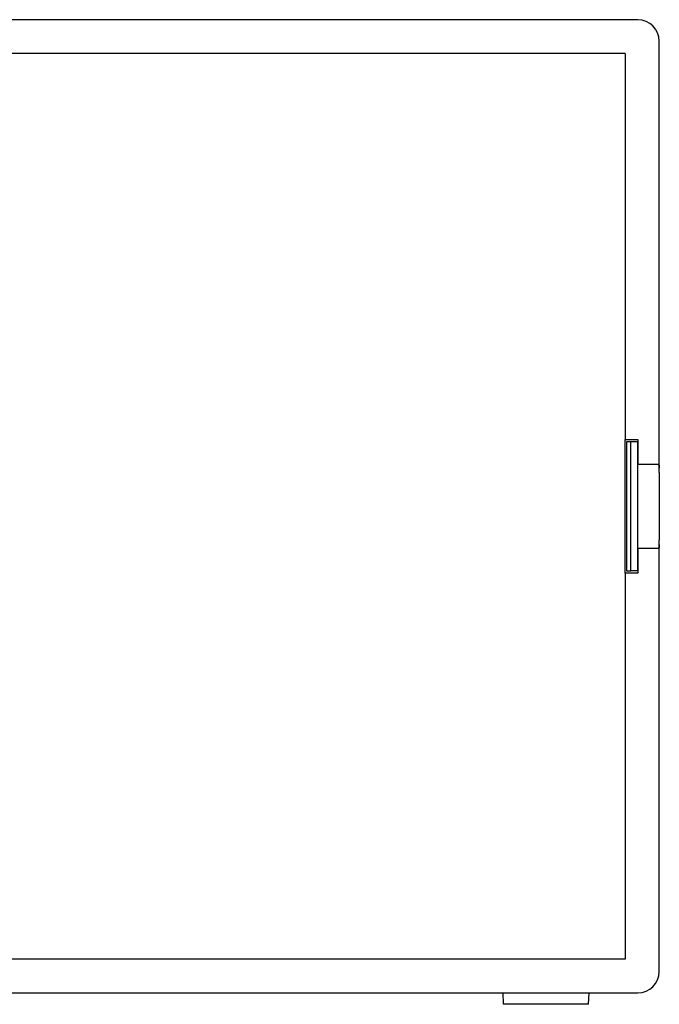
# Model space of a CAD drawing. Extents: x -55 to 3310, y -427 to 1727.
# Tile 75 of 79: x 1228 to 1510, y 487 to 922. Entities that reach past the tile are written whole.
import ezdxf

# ---------------------------------------------------------------- set-up
doc = ezdxf.new("R2010")
doc.units = 0
doc.linetypes.add('DURCHGEHEND', pattern=[0])
doc.layers.add('KF_PASSIO_SUB_15_FRONT', color=7, linetype='DURCHGEHEND')

# ---------------------------------------------------------------- blocks, each defined once
blk = doc.blocks.new('KF_PASSIO_SUB_15_FRONT')
at = {"layer": 'KF_PASSIO_SUB_15_FRONT'}
for p, q in [((270.5, 0), (-270.5, 0)), ((280, -10), (280, -9.5)), ((280, -198.197), (280, -10)), ((265, -15), (-265, -15)), ((265, -15), (265, -185.5)), ((265, -185.5), (270.5, -185.5)), ((265, -195), (265, -185.5)), ((267.5, -186.5), (265.5, -186.5)), ((265.5, -186.5), (265.5, -243.5)), ((267.5, -243.5), (267.5, -186.5)), ((270.5, -186.5), (267.5, -186.5)), ((270.5, -185.5), (270.5, -196.5)), ((270.5, -243.5), (270.5, -186.5)), ((265, -235), (265, -195)), ((279.514, -196.5), (270.5, -196.5)), ((280, -200), (280, -198.197)), ((280, -200), (280, -230)), ((280, -231.803), (280, -230)), ((270.5, -233.5), (279.514, -233.5)), ((270.5, -233.5), (270.5, -244.5)), ((280, -420), (280, -231.803)), ((265, -244.5), (265, -235)), ((265.5, -243.5), (267.5, -243.5)), ((270.5, -243.5), (267.5, -243.5)), ((265, -244.5), (265, -415)), ((270.5, -244.5), (265, -244.5)), ((265, -415), (-265, -415)), ((280, -420.5), (280, -420)), ((-270.5, -430), (270.5, -430)), ((211.2, -435), (211.025, -430)), ((248.8, -435), (248.975, -430)), ((248.8, -435), (211.2, -435))]:
    blk.add_line(p, q, dxfattribs=at)
for points in [[(279.514, -196.5, 0), (279.518, -196.5, 0), (279.523, -196.5, 0), (279.527, -196.5, 0), (279.531, -196.5, 0), (279.535, -196.501, 0), (279.54, -196.501, 0), (279.544, -196.501, 0), (279.548, -196.502, 0), (279.552, -196.502, 0), (279.557, -196.503, 0), (279.561, -196.503, 0), (279.565, -196.504, 0), (279.569, -196.504, 0), (279.573, -196.505, 0), (279.577, -196.506, 0), (279.582, -196.507, 0), (279.586, -196.508, 0), (279.59, -196.509, 0), (279.594, -196.51, 0), (279.598, -196.511, 0), (279.602, -196.512, 0), (279.606, -196.513, 0), (279.61, -196.514, 0), (279.614, -196.515, 0), (279.618, -196.517, 0), (279.622, -196.518, 0), (279.626, -196.519, 0), (279.63, -196.521, 0), (279.634, -196.522, 0), (279.637, -196.524, 0), (279.641, -196.526, 0), (279.645, -196.527, 0), (279.649, -196.529, 0), (279.653, -196.531, 0), (279.656, -196.533, 0), (279.66, -196.534, 0), (279.664, -196.536, 0), (279.668, -196.538, 0), (279.671, -196.541, 0), (279.675, -196.543, 0), (279.679, -196.545, 0), (279.682, -196.547, 0), (279.686, -196.549, 0), (279.69, -196.552, 0), (279.693, -196.554, 0), (279.697, -196.557, 0), (279.7, -196.559, 0), (279.704, -196.562, 0), (279.707, -196.564, 0), (279.711, -196.567, 0), (279.714, -196.57, 0), (279.718, -196.572, 0), (279.721, -196.575, 0), (279.725, -196.578, 0), (279.728, -196.581, 0), (279.731, -196.584, 0), (279.735, -196.587, 0), (279.738, -196.59, 0), (279.741, -196.594, 0), (279.744, -196.597, 0), (279.748, -196.6, 0), (279.751, -196.604, 0), (279.754, -196.607, 0), (279.757, -196.61, 0), (279.761, -196.614, 0), (279.764, -196.618, 0), (279.767, -196.621, 0), (279.77, -196.625, 0), (279.773, -196.629, 0), (279.776, -196.632, 0), (279.779, -196.636, 0), (279.782, -196.64, 0), (279.785, -196.644, 0), (279.788, -196.648, 0), (279.791, -196.652, 0), (279.794, -196.657, 0), (279.797, -196.661, 0), (279.8, -196.665, 0), (279.803, -196.669, 0), (279.805, -196.674, 0), (279.808, -196.678, 0), (279.811, -196.683, 0), (279.814, -196.687, 0), (279.816, -196.692, 0), (279.819, -196.697, 0), (279.822, -196.701, 0), (279.825, -196.706, 0), (279.827, -196.711, 0), (279.83, -196.716, 0), (279.832, -196.721, 0), (279.835, -196.726, 0), (279.837, -196.731, 0), (279.84, -196.736, 0), (279.842, -196.741, 0), (279.845, -196.747, 0), (279.847, -196.752, 0), (279.85, -196.757, 0), (279.852, -196.763, 0), (279.855, -196.768, 0), (279.857, -196.774, 0), (279.859, -196.78, 0), (279.862, -196.785, 0), (279.864, -196.791, 0), (279.866, -196.797, 0), (279.868, -196.803, 0), (279.87, -196.809, 0), (279.873, -196.815, 0), (279.875, -196.821, 0), (279.877, -196.827, 0), (279.879, -196.833, 0), (279.881, -196.839, 0), (279.883, -196.845, 0), (279.885, -196.852, 0), (279.887, -196.858, 0), (279.889, -196.864, 0), (279.891, -196.871, 0), (279.893, -196.877, 0), (279.895, -196.884, 0), (279.897, -196.891, 0), (279.899, -196.897, 0), (279.901, -196.904, 0), (279.903, -196.911, 0), (279.904, -196.918, 0), (279.906, -196.925, 0), (279.908, -196.931, 0), (279.91, -196.938, 0), (279.911, -196.945, 0), (279.913, -196.953, 0), (279.915, -196.96, 0), (279.917, -196.967, 0), (279.918, -196.974, 0), (279.92, -196.981, 0), (279.921, -196.989, 0), (279.923, -196.996, 0), (279.925, -197.004, 0), (279.926, -197.011, 0), (279.928, -197.019, 0), (279.929, -197.026, 0), (279.931, -197.034, 0), (279.932, -197.042, 0), (279.934, -197.049, 0), (279.935, -197.057, 0), (279.936, -197.065, 0), (279.938, -197.073, 0), (279.939, -197.081, 0), (279.94, -197.089, 0), (279.942, -197.097, 0), (279.943, -197.105, 0), (279.944, -197.113, 0), (279.946, -197.121, 0), (279.947, -197.129, 0), (279.948, -197.137, 0), (279.949, -197.145, 0), (279.951, -197.154, 0), (279.952, -197.162, 0), (279.953, -197.17, 0), (279.954, -197.179, 0), (279.955, -197.187, 0), (279.956, -197.196, 0), (279.957, -197.204, 0), (279.959, -197.213, 0), (279.96, -197.221, 0), (279.961, -197.23, 0), (279.962, -197.239, 0), (279.963, -197.247, 0), (279.964, -197.256, 0), (279.965, -197.265, 0), (279.966, -197.274, 0), (279.967, -197.283, 0), (279.967, -197.292, 0), (279.968, -197.301, 0), (279.969, -197.31, 0), (279.97, -197.319, 0), (279.971, -197.328, 0), (279.972, -197.337, 0), (279.973, -197.346, 0), (279.973, -197.355, 0), (279.974, -197.364, 0), (279.975, -197.374, 0), (279.976, -197.383, 0), (279.977, -197.392, 0), (279.977, -197.401, 0), (279.978, -197.411, 0), (279.979, -197.42, 0), (279.979, -197.43, 0), (279.98, -197.439, 0), (279.981, -197.449, 0), (279.981, -197.458, 0), (279.982, -197.468, 0), (279.983, -197.477, 0), (279.983, -197.487, 0), (279.984, -197.497, 0), (279.984, -197.506, 0), (279.985, -197.516, 0), (279.986, -197.526, 0), (279.986, -197.535, 0), (279.987, -197.545, 0), (279.987, -197.555, 0), (279.988, -197.565, 0), (279.988, -197.575, 0), (279.989, -197.585, 0), (279.989, -197.595, 0), (279.989, -197.605, 0), (279.99, -197.616, 0), (279.99, -197.626, 0), (279.991, -197.636, 0), (279.991, -197.646, 0), (279.992, -197.657, 0), (279.992, -197.667, 0), (279.992, -197.678, 0), (279.993, -197.688, 0), (279.993, -197.699, 0), (279.993, -197.71, 0), (279.994, -197.72, 0), (279.994, -197.731, 0), (279.994, -197.742, 0), (279.995, -197.753, 0), (279.995, -197.764, 0), (279.995, -197.775, 0), (279.996, -197.786, 0), (279.996, -197.797, 0), (279.996, -197.808, 0), (279.996, -197.819, 0), (279.997, -197.83, 0), (279.997, -197.841, 0), (279.997, -197.852, 0), (279.997, -197.864, 0), (279.997, -197.875, 0), (279.998, -197.886, 0), (279.998, -197.898, 0), (279.998, -197.909, 0), (279.998, -197.921, 0), (279.998, -197.932, 0), (279.998, -197.944, 0), (279.999, -197.956, 0), (279.999, -197.967, 0), (279.999, -197.979, 0), (279.999, -197.991, 0), (279.999, -198.003, 0), (279.999, -198.015, 0), (279.999, -198.026, 0), (279.999, -198.038, 0), (280, -198.05, 0), (280, -198.062, 0), (280, -198.074, 0), (280, -198.087, 0), (280, -198.099, 0), (280, -198.111, 0), (280, -198.123, 0), (280, -198.135, 0), (280, -198.148, 0), (280, -198.16, 0), (280, -198.172, 0), (280, -198.185, 0), (280, -198.197, 0)], [(280, -231.803, 0), (280, -231.815, 0), (280, -231.828, 0), (280, -231.84, 0), (280, -231.852, 0), (280, -231.865, 0), (280, -231.877, 0), (280, -231.889, 0), (280, -231.901, 0), (280, -231.913, 0), (280, -231.926, 0), (280, -231.938, 0), (280, -231.95, 0), (279.999, -231.962, 0), (279.999, -231.974, 0), (279.999, -231.985, 0), (279.999, -231.997, 0), (279.999, -232.009, 0), (279.999, -232.021, 0), (279.999, -232.033, 0), (279.999, -232.044, 0), (279.998, -232.056, 0), (279.998, -232.068, 0), (279.998, -232.079, 0), (279.998, -232.091, 0), (279.998, -232.102, 0), (279.998, -232.114, 0), (279.997, -232.125, 0), (279.997, -232.136, 0), (279.997, -232.148, 0), (279.997, -232.159, 0), (279.997, -232.17, 0), (279.996, -232.181, 0), (279.996, -232.192, 0), (279.996, -232.203, 0), (279.996, -232.214, 0), (279.995, -232.225, 0), (279.995, -232.236, 0), (279.995, -232.247, 0), (279.994, -232.258, 0), (279.994, -232.269, 0), (279.994, -232.28, 0), (279.993, -232.29, 0), (279.993, -232.301, 0), (279.993, -232.312, 0), (279.992, -232.322, 0), (279.992, -232.333, 0), (279.992, -232.343, 0), (279.991, -232.354, 0), (279.991, -232.364, 0), (279.99, -232.374, 0), (279.99, -232.384, 0), (279.989, -232.395, 0), (279.989, -232.405, 0), (279.989, -232.415, 0), (279.988, -232.425, 0), (279.988, -232.435, 0), (279.987, -232.445, 0), (279.987, -232.455, 0), (279.986, -232.465, 0), (279.986, -232.474, 0), (279.985, -232.484, 0), (279.984, -232.494, 0), (279.984, -232.503, 0), (279.983, -232.513, 0), (279.983, -232.523, 0), (279.982, -232.532, 0), (279.981, -232.542, 0), (279.981, -232.551, 0), (279.98, -232.561, 0), (279.979, -232.57, 0), (279.979, -232.58, 0), (279.978, -232.589, 0), (279.977, -232.599, 0), (279.977, -232.608, 0), (279.976, -232.617, 0), (279.975, -232.626, 0), (279.974, -232.636, 0), (279.973, -232.645, 0), (279.973, -232.654, 0), (279.972, -232.663, 0), (279.971, -232.672, 0), (279.97, -232.681, 0), (279.969, -232.69, 0), (279.968, -232.699, 0), (279.967, -232.708, 0), (279.967, -232.717, 0), (279.966, -232.726, 0), (279.965, -232.735, 0), (279.964, -232.744, 0), (279.963, -232.753, 0), (279.962, -232.761, 0), (279.961, -232.77, 0), (279.96, -232.779, 0), (279.959, -232.787, 0), (279.957, -232.796, 0), (279.956, -232.804, 0), (279.955, -232.813, 0), (279.954, -232.821, 0), (279.953, -232.83, 0), (279.952, -232.838, 0), (279.951, -232.846, 0), (279.949, -232.855, 0), (279.948, -232.863, 0), (279.947, -232.871, 0), (279.946, -232.879, 0), (279.944, -232.887, 0), (279.943, -232.895, 0), (279.942, -232.903, 0), (279.94, -232.911, 0), (279.939, -232.919, 0), (279.938, -232.927, 0), (279.936, -232.935, 0), (279.935, -232.943, 0), (279.934, -232.951, 0), (279.932, -232.958, 0), (279.931, -232.966, 0), (279.929, -232.974, 0), (279.928, -232.981, 0), (279.926, -232.989, 0), (279.925, -232.996, 0), (279.923, -233.004, 0), (279.921, -233.011, 0), (279.92, -233.019, 0), (279.918, -233.026, 0), (279.917, -233.033, 0), (279.915, -233.04, 0), (279.913, -233.047, 0), (279.911, -233.055, 0), (279.91, -233.062, 0), (279.908, -233.069, 0), (279.906, -233.075, 0), (279.904, -233.082, 0), (279.903, -233.089, 0), (279.901, -233.096, 0), (279.899, -233.103, 0), (279.897, -233.109, 0), (279.895, -233.116, 0), (279.893, -233.123, 0), (279.891, -233.129, 0), (279.889, -233.136, 0), (279.887, -233.142, 0), (279.885, -233.148, 0), (279.883, -233.155, 0), (279.881, -233.161, 0), (279.879, -233.167, 0), (279.877, -233.173, 0), (279.875, -233.179, 0), (279.873, -233.185, 0), (279.87, -233.191, 0), (279.868, -233.197, 0), (279.866, -233.203, 0), (279.864, -233.209, 0), (279.862, -233.215, 0), (279.859, -233.22, 0), (279.857, -233.226, 0), (279.855, -233.232, 0), (279.852, -233.237, 0), (279.85, -233.243, 0), (279.847, -233.248, 0), (279.845, -233.253, 0), (279.842, -233.259, 0), (279.84, -233.264, 0), (279.837, -233.269, 0), (279.835, -233.274, 0), (279.832, -233.279, 0), (279.83, -233.284, 0), (279.827, -233.289, 0), (279.825, -233.294, 0), (279.822, -233.299, 0), (279.819, -233.303, 0), (279.816, -233.308, 0), (279.814, -233.313, 0), (279.811, -233.317, 0), (279.808, -233.322, 0), (279.805, -233.326, 0), (279.803, -233.331, 0), (279.8, -233.335, 0), (279.797, -233.339, 0), (279.794, -233.343, 0), (279.791, -233.348, 0), (279.788, -233.352, 0), (279.785, -233.356, 0), (279.782, -233.36, 0), (279.779, -233.364, 0), (279.776, -233.368, 0), (279.773, -233.371, 0), (279.77, -233.375, 0), (279.767, -233.379, 0), (279.764, -233.382, 0), (279.761, -233.386, 0), (279.757, -233.39, 0), (279.754, -233.393, 0), (279.751, -233.396, 0), (279.748, -233.4, 0), (279.744, -233.403, 0), (279.741, -233.406, 0), (279.738, -233.41, 0), (279.735, -233.413, 0), (279.731, -233.416, 0), (279.728, -233.419, 0), (279.725, -233.422, 0), (279.721, -233.425, 0), (279.718, -233.428, 0), (279.714, -233.43, 0), (279.711, -233.433, 0), (279.707, -233.436, 0), (279.704, -233.438, 0), (279.7, -233.441, 0), (279.697, -233.443, 0), (279.693, -233.446, 0), (279.69, -233.448, 0), (279.686, -233.451, 0), (279.682, -233.453, 0), (279.679, -233.455, 0), (279.675, -233.457, 0), (279.671, -233.459, 0), (279.668, -233.462, 0), (279.664, -233.464, 0), (279.66, -233.466, 0), (279.656, -233.467, 0), (279.653, -233.469, 0), (279.649, -233.471, 0), (279.645, -233.473, 0), (279.641, -233.474, 0), (279.637, -233.476, 0), (279.634, -233.478, 0), (279.63, -233.479, 0), (279.626, -233.481, 0), (279.622, -233.482, 0), (279.618, -233.483, 0), (279.614, -233.485, 0), (279.61, -233.486, 0), (279.606, -233.487, 0), (279.602, -233.488, 0), (279.598, -233.489, 0), (279.594, -233.49, 0), (279.59, -233.491, 0), (279.586, -233.492, 0), (279.582, -233.493, 0), (279.577, -233.494, 0), (279.573, -233.495, 0), (279.569, -233.496, 0), (279.565, -233.496, 0), (279.561, -233.497, 0), (279.557, -233.497, 0), (279.552, -233.498, 0), (279.548, -233.498, 0), (279.544, -233.499, 0), (279.54, -233.499, 0), (279.535, -233.499, 0), (279.531, -233.5, 0), (279.527, -233.5, 0), (279.523, -233.5, 0), (279.518, -233.5, 0), (279.514, -233.5, 0)]]:
    blk.add_polyline3d(points, dxfattribs=at)
for centre, start, end in [((270.5, -9.5), 0, 90), ((270.5, -420.5), 270, 0)]:
    blk.add_arc(centre, 9.5, start, end, dxfattribs=at)

msp = doc.modelspace()

# ---------------------------------------------------------------- block references
at = {"layer": 'KF_PASSIO_SUB_15_FRONT'}
msp.add_blockref('KF_PASSIO_SUB_15_FRONT', (1230.28, 921.76), dxfattribs=at)

doc.saveas('drawing.dxf')
